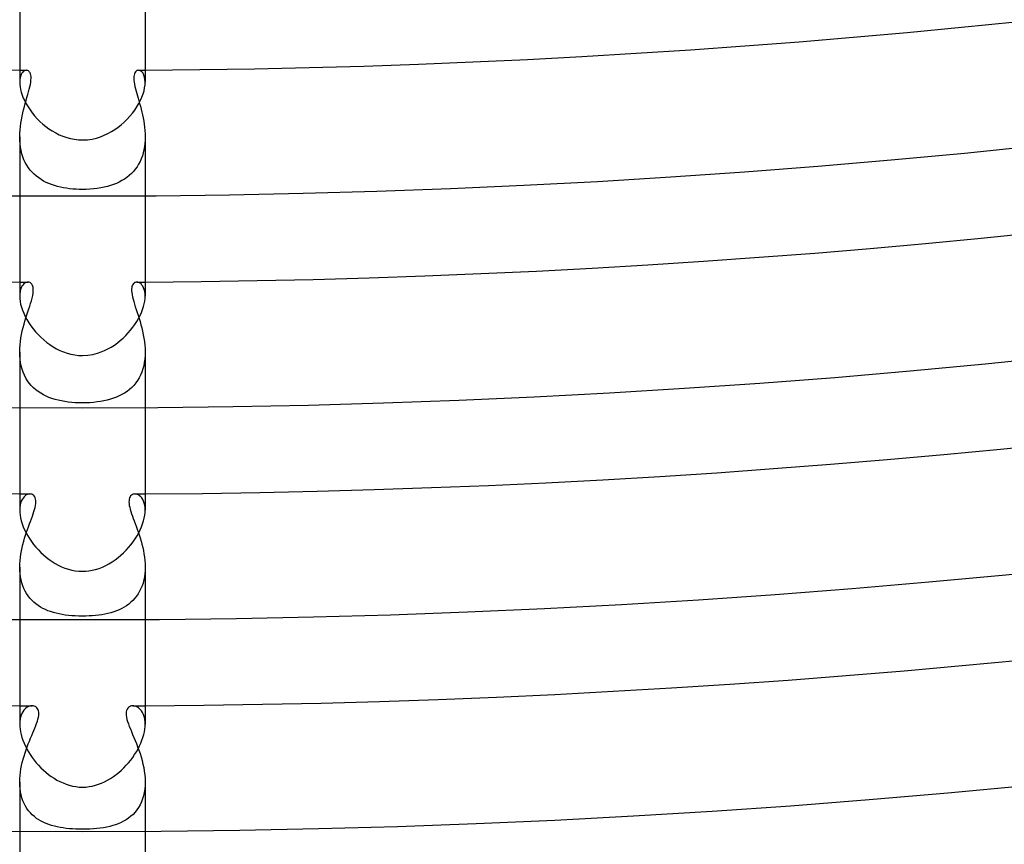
# Model space of a CAD drawing. Header units: millimetres. Extents: x -385 to 385, y -385 to 385.
# Tile 44 of 113: x -2 to 29, y -311 to -284. Entities that reach past the tile are written whole.
import ezdxf

# ---------------------------------------------------------------- set-up
doc = ezdxf.new("R2010")
doc.units = ezdxf.units.MM
doc.layers.add('HIDDEN', color=7, linetype='Continuous')
doc.layers.add('THICK', color=7, linetype='Continuous')

msp = doc.modelspace()

# ---------------------------------------------------------------- linework, layer by layer
at = {"layer": 'HIDDEN'}
for p, q in [((-1.815, -285.998), (-1.845, -286.009)), ((-1.785, -285.994), (-1.815, -285.998)), ((-1.762, -285.997), (-1.785, -285.994)), ((-1.741, -286.003), (-1.762, -285.997)), ((1.758, -285.998), (1.733, -286.007)), ((1.785, -285.994), (1.758, -285.998)), ((1.823, -286), (1.785, -285.994)), ((-1.997, -286.304), (-2, -286.377)), ((-1.987, -286.239), (-1.997, -286.304)), ((-1.972, -286.181), (-1.987, -286.239)), ((-1.953, -286.131), (-1.972, -286.181)), ((-1.93, -286.089), (-1.953, -286.131)), ((-1.903, -286.055), (-1.93, -286.089)), ((-1.875, -286.028), (-1.903, -286.055)), ((-1.845, -286.009), (-1.875, -286.028)), ((-1.72, -286.015), (-1.741, -286.003)), ((-1.701, -286.03), (-1.72, -286.015)), ((-1.684, -286.051), (-1.701, -286.03)), ((-1.668, -286.077), (-1.684, -286.051)), ((-1.655, -286.11), (-1.668, -286.077)), ((-1.645, -286.15), (-1.655, -286.11)), ((-1.648, -286.376), (-1.64, -286.311)), ((-1.639, -286.196), (-1.645, -286.15)), ((-1.64, -286.311), (-1.637, -286.251)), ((-1.637, -286.251), (-1.639, -286.196)), ((1.639, -286.195), (1.637, -286.248)), ((1.637, -286.248), (1.64, -286.308)), ((1.645, -286.148), (1.639, -286.195)), ((1.64, -286.308), (1.647, -286.372)), ((1.656, -286.107), (1.645, -286.148)), ((1.671, -286.073), (1.656, -286.107)), ((1.689, -286.044), (1.671, -286.073)), ((1.71, -286.023), (1.689, -286.044)), ((1.733, -286.007), (1.71, -286.023)), ((1.862, -286.019), (1.823, -286)), ((1.899, -286.049), (1.862, -286.019)), ((1.932, -286.092), (1.899, -286.049)), ((1.96, -286.147), (1.932, -286.092)), ((1.981, -286.213), (1.96, -286.147)), ((1.995, -286.29), (1.981, -286.213)), ((2, -286.377), (1.995, -286.29)), ((-1.717, -286.684), (-1.695, -286.6)), ((-1.695, -286.6), (-1.676, -286.521)), ((-1.676, -286.521), (-1.66, -286.446)), ((-1.66, -286.446), (-1.648, -286.376)), ((1.647, -286.372), (1.659, -286.439)), ((1.659, -286.439), (1.673, -286.51)), ((1.673, -286.51), (1.691, -286.582)), ((1.691, -286.582), (1.71, -286.656)), ((-1.795, -286.955), (-1.768, -286.861)), ((-1.768, -286.861), (-1.742, -286.771)), ((-1.742, -286.771), (-1.717, -286.684)), ((1.71, -286.656), (1.731, -286.732)), ((1.731, -286.732), (1.752, -286.809)), ((1.752, -286.809), (1.775, -286.888)), ((1.775, -286.888), (1.799, -286.971)), ((-1.901, -287.356), (-1.876, -287.252)), ((-1.876, -287.252), (-1.849, -287.151)), ((-1.849, -287.151), (-1.822, -287.052)), ((-1.822, -287.052), (-1.795, -286.955)), ((1.799, -286.971), (1.823, -287.056)), ((1.823, -287.056), (1.847, -287.143)), ((1.847, -287.143), (1.871, -287.233)), ((1.871, -287.233), (1.894, -287.325)), ((-1.946, -287.569), (-1.924, -287.462)), ((-1.924, -287.462), (-1.901, -287.356)), ((1.894, -287.325), (1.915, -287.419)), ((1.915, -287.419), (1.935, -287.515)), ((1.935, -287.515), (1.953, -287.612)), ((-1.99, -287.898), (-1.979, -287.787)), ((-1.979, -287.787), (-1.964, -287.678)), ((-1.964, -287.678), (-1.946, -287.569)), ((1.953, -287.612), (1.969, -287.711)), ((1.969, -287.711), (1.982, -287.811)), ((1.982, -287.811), (1.992, -287.913)), ((-2, -288.12), (-1.998, -288.009)), ((-1.997, -288.231), (-2, -288.12)), ((-2, -288.12), (-2, -289.993)), ((-1.998, -288.009), (-1.99, -287.898)), ((1.992, -287.913), (1.998, -288.015)), ((1.998, -288.015), (2, -288.118)), ((2, -288.118), (1.998, -288.221)), ((2, -288.12), (2, -289.993)), ((-1.989, -288.341), (-1.997, -288.231)), ((-1.976, -288.448), (-1.989, -288.341)), ((-1.956, -288.553), (-1.976, -288.448)), ((1.979, -288.426), (1.962, -288.527)), ((1.991, -288.324), (1.979, -288.426)), ((1.998, -288.221), (1.991, -288.324)), ((-1.931, -288.655), (-1.956, -288.553)), ((-1.9, -288.752), (-1.931, -288.655)), ((-1.863, -288.846), (-1.9, -288.752)), ((1.877, -288.814), (1.837, -288.903)), ((1.911, -288.721), (1.877, -288.814)), ((1.939, -288.625), (1.911, -288.721)), ((1.962, -288.527), (1.939, -288.625)), ((-1.821, -288.936), (-1.863, -288.846)), ((-1.774, -289.02), (-1.821, -288.936)), ((-1.722, -289.1), (-1.774, -289.02)), ((-1.665, -289.174), (-1.722, -289.1)), ((1.742, -289.07), (1.687, -289.147)), ((1.792, -288.989), (1.742, -289.07)), ((1.837, -288.903), (1.792, -288.989)), ((-1.604, -289.245), (-1.665, -289.174)), ((-1.538, -289.31), (-1.604, -289.245)), ((-1.468, -289.371), (-1.538, -289.31)), ((-1.395, -289.426), (-1.468, -289.371)), ((-1.319, -289.478), (-1.395, -289.426)), ((1.42, -289.408), (1.342, -289.463)), ((1.494, -289.35), (1.42, -289.408)), ((1.563, -289.286), (1.494, -289.35)), ((1.627, -289.219), (1.563, -289.286)), ((1.687, -289.147), (1.627, -289.219)), ((-1.239, -289.524), (-1.319, -289.478)), ((-1.156, -289.567), (-1.239, -289.524)), ((-1.07, -289.605), (-1.156, -289.567)), ((-0.982, -289.639), (-1.07, -289.605)), ((-0.892, -289.67), (-0.982, -289.639)), ((-0.799, -289.696), (-0.892, -289.67)), ((-0.703, -289.72), (-0.799, -289.696)), ((-0.606, -289.74), (-0.703, -289.72)), ((-0.507, -289.756), (-0.606, -289.74)), ((-0.407, -289.769), (-0.507, -289.756)), ((0.475, -289.761), (0.36, -289.775)), ((0.587, -289.743), (0.475, -289.761)), ((0.695, -289.722), (0.587, -289.743)), ((0.799, -289.696), (0.695, -289.722)), ((0.899, -289.667), (0.799, -289.696)), ((0.994, -289.635), (0.899, -289.667)), ((1.087, -289.598), (0.994, -289.635)), ((1.175, -289.557), (1.087, -289.598)), ((1.261, -289.512), (1.175, -289.557)), ((1.342, -289.463), (1.261, -289.512)), ((-0.305, -289.78), (-0.407, -289.769)), ((-0.204, -289.787), (-0.305, -289.78)), ((-0.102, -289.791), (-0.204, -289.787)), ((0, -289.793), (-0.102, -289.791)), ((0.12, -289.791), (0, -289.793)), ((0.241, -289.785), (0.12, -289.791)), ((0.36, -289.775), (0.241, -289.785)), ((-1.927, -292.878), (-1.952, -292.927)), ((-1.899, -292.837), (-1.927, -292.878)), ((-1.868, -292.804), (-1.899, -292.837)), ((-1.836, -292.778), (-1.868, -292.804)), ((-1.801, -292.759), (-1.836, -292.778)), ((-1.767, -292.748), (-1.801, -292.759)), ((-1.733, -292.745), (-1.767, -292.748)), ((-1.697, -292.749), (-1.733, -292.745)), ((-1.664, -292.762), (-1.697, -292.749)), ((-1.634, -292.784), (-1.664, -292.762)), ((-1.609, -292.815), (-1.634, -292.784)), ((-1.588, -292.854), (-1.609, -292.815)), ((-1.574, -292.902), (-1.588, -292.854)), ((-1.567, -292.958), (-1.574, -292.902)), ((1.58, -292.879), (1.571, -292.92)), ((1.592, -292.844), (1.58, -292.879)), ((1.608, -292.816), (1.592, -292.844)), ((1.626, -292.793), (1.608, -292.816)), ((1.645, -292.775), (1.626, -292.793)), ((1.665, -292.762), (1.645, -292.775)), ((1.687, -292.753), (1.665, -292.762)), ((1.709, -292.747), (1.687, -292.753)), ((1.733, -292.745), (1.709, -292.747)), ((1.767, -292.748), (1.733, -292.745)), ((1.802, -292.759), (1.767, -292.748)), ((1.836, -292.778), (1.802, -292.759)), ((1.868, -292.804), (1.836, -292.778)), ((1.899, -292.837), (1.868, -292.804)), ((1.927, -292.878), (1.899, -292.837)), ((1.951, -292.926), (1.927, -292.878)), ((-1.997, -293.115), (-2, -293.191)), ((-1.987, -293.045), (-1.997, -293.115)), ((-1.972, -292.982), (-1.987, -293.045)), ((-1.952, -292.927), (-1.972, -292.982)), ((-1.605, -293.254), (-1.586, -293.173)), ((-1.586, -293.173), (-1.573, -293.096)), ((-1.573, -293.096), (-1.566, -293.023)), ((-1.566, -293.023), (-1.567, -292.958)), ((1.571, -292.92), (1.566, -292.968)), ((1.566, -292.968), (1.566, -293.022)), ((1.566, -293.022), (1.571, -293.081)), ((1.571, -293.081), (1.581, -293.145)), ((1.581, -293.145), (1.595, -293.214)), ((1.595, -293.214), (1.614, -293.288)), ((1.972, -292.982), (1.951, -292.926)), ((1.987, -293.045), (1.972, -292.982)), ((1.997, -293.115), (1.987, -293.045)), ((2, -293.191), (1.997, -293.115)), ((-1.709, -293.598), (-1.68, -293.51)), ((-1.68, -293.51), (-1.653, -293.423)), ((-1.653, -293.423), (-1.627, -293.338)), ((-1.627, -293.338), (-1.605, -293.254)), ((1.614, -293.288), (1.635, -293.365)), ((1.635, -293.365), (1.66, -293.446)), ((1.66, -293.446), (1.687, -293.531)), ((1.687, -293.531), (1.716, -293.619)), ((-1.801, -293.884), (-1.77, -293.786)), ((-1.77, -293.786), (-1.739, -293.69)), ((-1.739, -293.69), (-1.709, -293.598)), ((1.716, -293.619), (1.745, -293.709)), ((1.745, -293.709), (1.776, -293.803)), ((1.776, -293.803), (1.806, -293.9)), ((-1.89, -294.194), (-1.862, -294.088)), ((-1.862, -294.088), (-1.832, -293.985)), ((-1.832, -293.985), (-1.801, -293.884)), ((1.806, -293.9), (1.836, -293.999)), ((1.836, -293.999), (1.866, -294.101)), ((1.866, -294.101), (1.893, -294.205)), ((-1.96, -294.522), (-1.94, -294.411)), ((-1.94, -294.411), (-1.916, -294.301)), ((-1.916, -294.301), (-1.89, -294.194)), ((1.893, -294.205), (1.919, -294.312)), ((1.919, -294.312), (1.942, -294.42)), ((1.942, -294.42), (1.961, -294.529)), ((-1.997, -294.86), (-1.989, -294.747)), ((-1.989, -294.747), (-1.977, -294.634)), ((-1.977, -294.634), (-1.96, -294.522)), ((1.961, -294.529), (1.978, -294.639)), ((1.978, -294.639), (1.99, -294.75)), ((1.99, -294.75), (1.997, -294.862)), ((-2, -294.974), (-1.997, -294.86)), ((-1.997, -295.087), (-2, -294.974)), ((-2, -294.974), (-2, -296.744)), ((-1.988, -295.199), (-1.997, -295.087)), ((1.997, -295.085), (1.989, -295.196)), ((1.997, -294.862), (2, -294.973)), ((2, -294.973), (1.997, -295.085)), ((2, -294.974), (2, -296.743)), ((-1.973, -295.309), (-1.988, -295.199)), ((-1.952, -295.415), (-1.973, -295.309)), ((-1.924, -295.518), (-1.952, -295.415)), ((1.953, -295.411), (1.926, -295.513)), ((1.974, -295.304), (1.953, -295.411)), ((1.989, -295.196), (1.974, -295.304)), ((-1.89, -295.618), (-1.924, -295.518)), ((-1.849, -295.713), (-1.89, -295.618)), ((-1.803, -295.803), (-1.849, -295.713)), ((1.853, -295.705), (1.807, -295.795)), ((1.892, -295.611), (1.853, -295.705)), ((1.926, -295.513), (1.892, -295.611)), ((-1.751, -295.888), (-1.803, -295.803)), ((-1.693, -295.967), (-1.751, -295.888)), ((-1.63, -296.042), (-1.693, -295.967)), ((-1.562, -296.111), (-1.63, -296.042)), ((1.638, -296.034), (1.571, -296.103)), ((1.699, -295.959), (1.638, -296.034)), ((1.756, -295.88), (1.699, -295.959)), ((1.807, -295.795), (1.756, -295.88)), ((-1.49, -296.175), (-1.562, -296.111)), ((-1.413, -296.233), (-1.49, -296.175)), ((-1.331, -296.287), (-1.413, -296.233)), ((-1.246, -296.335), (-1.331, -296.287)), ((-1.158, -296.379), (-1.246, -296.335)), ((1.26, -296.328), (1.173, -296.372)), ((1.344, -296.279), (1.26, -296.328)), ((1.424, -296.225), (1.344, -296.279)), ((1.499, -296.167), (1.424, -296.225)), ((1.571, -296.103), (1.499, -296.167)), ((-1.066, -296.418), (-1.158, -296.379)), ((-0.97, -296.453), (-1.066, -296.418)), ((-0.872, -296.483), (-0.97, -296.453)), ((-0.771, -296.51), (-0.872, -296.483)), ((-0.666, -296.532), (-0.771, -296.51)), ((-0.56, -296.551), (-0.666, -296.532)), ((-0.45, -296.566), (-0.56, -296.551)), ((-0.339, -296.578), (-0.45, -296.566)), ((-0.226, -296.586), (-0.339, -296.578)), ((-0.113, -296.591), (-0.226, -296.586)), ((0, -296.592), (-0.113, -296.591)), ((0.117, -296.591), (0, -296.592)), ((0.234, -296.586), (0.117, -296.591)), ((0.351, -296.577), (0.234, -296.586)), ((0.466, -296.564), (0.351, -296.577)), ((0.577, -296.548), (0.466, -296.564)), ((0.685, -296.529), (0.577, -296.548)), ((0.79, -296.505), (0.685, -296.529)), ((0.891, -296.478), (0.79, -296.505)), ((0.989, -296.447), (0.891, -296.478)), ((1.083, -296.412), (0.989, -296.447)), ((1.173, -296.372), (1.083, -296.412)), ((-1.674, -299.495), (-1.712, -299.499)), ((-1.643, -299.498), (-1.674, -299.495)), ((-1.614, -299.506), (-1.643, -299.498)), ((1.643, -299.498), (1.613, -299.506)), ((1.674, -299.495), (1.643, -299.498)), ((1.712, -299.499), (1.674, -299.495)), ((-1.971, -299.785), (-1.987, -299.853)), ((-1.95, -299.724), (-1.971, -299.785)), ((-1.924, -299.67), (-1.95, -299.724)), ((-1.894, -299.624), (-1.924, -299.67)), ((-1.861, -299.584), (-1.894, -299.624)), ((-1.826, -299.552), (-1.861, -299.584)), ((-1.789, -299.527), (-1.826, -299.552)), ((-1.751, -299.509), (-1.789, -299.527)), ((-1.712, -299.499), (-1.751, -299.509)), ((-1.586, -299.518), (-1.614, -299.506)), ((-1.561, -299.536), (-1.586, -299.518)), ((-1.538, -299.559), (-1.561, -299.536)), ((-1.519, -299.587), (-1.538, -299.559)), ((-1.504, -299.62), (-1.519, -299.587)), ((-1.493, -299.659), (-1.504, -299.62)), ((-1.496, -299.861), (-1.488, -299.804)), ((-1.486, -299.702), (-1.493, -299.659)), ((-1.488, -299.804), (-1.484, -299.751)), ((-1.484, -299.751), (-1.486, -299.702)), ((1.486, -299.701), (1.484, -299.749)), ((1.484, -299.749), (1.487, -299.801)), ((1.493, -299.658), (1.486, -299.701)), ((1.487, -299.801), (1.495, -299.858)), ((1.504, -299.62), (1.493, -299.658)), ((1.519, -299.587), (1.504, -299.62)), ((1.538, -299.559), (1.519, -299.587)), ((1.56, -299.536), (1.538, -299.559)), ((1.585, -299.519), (1.56, -299.536)), ((1.613, -299.506), (1.585, -299.519)), ((1.75, -299.509), (1.712, -299.499)), ((1.788, -299.527), (1.75, -299.509)), ((1.825, -299.551), (1.788, -299.527)), ((1.861, -299.583), (1.825, -299.551)), ((1.894, -299.623), (1.861, -299.583)), ((1.923, -299.669), (1.894, -299.623)), ((1.949, -299.723), (1.923, -299.669)), ((1.97, -299.784), (1.949, -299.723)), ((1.986, -299.852), (1.97, -299.784)), ((-1.997, -299.927), (-2, -300.008)), ((-1.987, -299.853), (-1.997, -299.927)), ((-1.568, -300.13), (-1.545, -300.058)), ((-1.545, -300.058), (-1.524, -299.988)), ((-1.524, -299.988), (-1.508, -299.922)), ((-1.508, -299.922), (-1.496, -299.861)), ((1.495, -299.858), (1.507, -299.919)), ((1.507, -299.919), (1.523, -299.984)), ((1.523, -299.984), (1.543, -300.052)), ((1.543, -300.052), (1.566, -300.123)), ((1.566, -300.123), (1.592, -300.198)), ((1.997, -299.927), (1.986, -299.852)), ((2, -300.008), (1.997, -299.927)), ((-1.685, -300.451), (-1.654, -300.367)), ((-1.654, -300.367), (-1.623, -300.285)), ((-1.623, -300.285), (-1.595, -300.206)), ((-1.595, -300.206), (-1.568, -300.13)), ((1.592, -300.198), (1.62, -300.275)), ((1.62, -300.275), (1.649, -300.355)), ((1.649, -300.355), (1.68, -300.438)), ((1.68, -300.438), (1.712, -300.524)), ((-1.812, -300.811), (-1.781, -300.717)), ((-1.781, -300.717), (-1.749, -300.626)), ((-1.749, -300.626), (-1.717, -300.537)), ((-1.717, -300.537), (-1.685, -300.451)), ((1.712, -300.524), (1.744, -300.613)), ((1.744, -300.613), (1.776, -300.704)), ((1.776, -300.704), (1.808, -300.798)), ((-1.899, -301.103), (-1.872, -301.004)), ((-1.872, -301.004), (-1.843, -300.907)), ((-1.843, -300.907), (-1.812, -300.811)), ((1.808, -300.798), (1.839, -300.895)), ((1.839, -300.895), (1.869, -300.994)), ((1.869, -300.994), (1.896, -301.094)), ((-1.964, -301.409), (-1.945, -301.306)), ((-1.945, -301.306), (-1.923, -301.204)), ((-1.923, -301.204), (-1.899, -301.103)), ((1.896, -301.094), (1.921, -301.196)), ((1.921, -301.196), (1.944, -301.299)), ((1.944, -301.299), (1.963, -301.404)), ((-1.998, -301.721), (-1.99, -301.617)), ((-1.99, -301.617), (-1.979, -301.513)), ((-1.979, -301.513), (-1.964, -301.409)), ((1.963, -301.404), (1.979, -301.509)), ((1.979, -301.509), (1.99, -301.614)), ((1.99, -301.614), (1.997, -301.72)), ((-2, -301.825), (-1.998, -301.721)), ((-1.997, -301.929), (-2, -301.825)), ((-2, -301.826), (-2, -303.494)), ((-1.99, -302.032), (-1.997, -301.929)), ((1.997, -301.931), (1.989, -302.035)), ((1.997, -301.72), (2, -301.825)), ((2, -301.825), (1.997, -301.931)), ((2, -301.826), (2, -303.493)), ((-1.976, -302.133), (-1.99, -302.032)), ((-1.958, -302.231), (-1.976, -302.133)), ((-1.933, -302.327), (-1.958, -302.231)), ((1.957, -302.236), (1.932, -302.332)), ((1.976, -302.137), (1.957, -302.236)), ((1.989, -302.035), (1.976, -302.137)), ((-1.903, -302.418), (-1.933, -302.327)), ((-1.868, -302.506), (-1.903, -302.418)), ((-1.827, -302.59), (-1.868, -302.506)), ((-1.781, -302.669), (-1.827, -302.59)), ((1.824, -302.596), (1.777, -302.676)), ((1.865, -302.512), (1.824, -302.596)), ((1.901, -302.424), (1.865, -302.512)), ((1.932, -302.332), (1.901, -302.424)), ((-1.731, -302.744), (-1.781, -302.669)), ((-1.676, -302.814), (-1.731, -302.744)), ((-1.616, -302.88), (-1.676, -302.814)), ((-1.553, -302.941), (-1.616, -302.88)), ((-1.485, -302.997), (-1.553, -302.941)), ((1.546, -302.947), (1.478, -303.003)), ((1.611, -302.886), (1.546, -302.947)), ((1.671, -302.82), (1.611, -302.886)), ((1.726, -302.75), (1.671, -302.82)), ((1.777, -302.676), (1.726, -302.75)), ((-1.414, -303.049), (-1.485, -302.997)), ((-1.34, -303.097), (-1.414, -303.049)), ((-1.262, -303.14), (-1.34, -303.097)), ((-1.182, -303.179), (-1.262, -303.14)), ((-1.099, -303.214), (-1.182, -303.179)), ((-1.014, -303.245), (-1.099, -303.214)), ((-0.926, -303.273), (-1.014, -303.245)), ((0.998, -303.25), (0.908, -303.278)), ((1.086, -303.219), (0.998, -303.25)), ((1.17, -303.184), (1.086, -303.219)), ((1.252, -303.145), (1.17, -303.184)), ((1.331, -303.102), (1.252, -303.145)), ((1.406, -303.055), (1.331, -303.102)), ((1.478, -303.003), (1.406, -303.055)), ((-0.837, -303.297), (-0.926, -303.273)), ((-0.745, -303.318), (-0.837, -303.297)), ((-0.649, -303.336), (-0.745, -303.318)), ((-0.549, -303.352), (-0.649, -303.336)), ((-0.445, -303.365), (-0.549, -303.352)), ((-0.337, -303.375), (-0.445, -303.365)), ((-0.226, -303.382), (-0.337, -303.375)), ((-0.113, -303.386), (-0.226, -303.382)), ((0, -303.388), (-0.113, -303.386)), ((0.105, -303.387), (0, -303.388)), ((0.21, -303.383), (0.105, -303.387)), ((0.315, -303.376), (0.21, -303.383)), ((0.419, -303.367), (0.315, -303.376)), ((0.521, -303.356), (0.419, -303.367)), ((0.621, -303.341), (0.521, -303.356)), ((0.719, -303.323), (0.621, -303.341)), ((0.815, -303.302), (0.719, -303.323)), ((0.908, -303.278), (0.815, -303.302)), ((-1.871, -306.389), (-1.902, -306.434)), ((-1.837, -306.35), (-1.871, -306.389)), ((-1.801, -306.318), (-1.837, -306.35)), ((-1.763, -306.291), (-1.801, -306.318)), ((-1.724, -306.271), (-1.763, -306.291)), ((-1.685, -306.257), (-1.724, -306.271)), ((-1.645, -306.248), (-1.685, -306.257)), ((-1.607, -306.246), (-1.645, -306.248)), ((-1.573, -306.248), (-1.607, -306.246)), ((-1.54, -306.256), (-1.573, -306.248)), ((-1.509, -306.268), (-1.54, -306.256)), ((-1.48, -306.286), (-1.509, -306.268)), ((-1.454, -306.308), (-1.48, -306.286)), ((-1.433, -306.336), (-1.454, -306.308)), ((-1.415, -306.369), (-1.433, -306.336)), ((-1.402, -306.406), (-1.415, -306.369)), ((1.406, -306.394), (1.396, -306.439)), ((1.422, -306.354), (1.406, -306.394)), ((1.443, -306.321), (1.422, -306.354)), ((1.47, -306.294), (1.443, -306.321)), ((1.5, -306.273), (1.47, -306.294)), ((1.533, -306.258), (1.5, -306.273)), ((1.569, -306.249), (1.533, -306.258)), ((1.607, -306.246), (1.569, -306.249)), ((1.643, -306.248), (1.607, -306.246)), ((1.679, -306.255), (1.643, -306.248)), ((1.716, -306.268), (1.679, -306.255)), ((1.752, -306.285), (1.716, -306.268)), ((1.788, -306.308), (1.752, -306.285)), ((1.823, -306.336), (1.788, -306.308)), ((1.855, -306.37), (1.823, -306.336)), ((1.886, -306.408), (1.855, -306.37)), ((-1.988, -306.673), (-1.997, -306.748)), ((-1.973, -306.605), (-1.988, -306.673)), ((-1.954, -306.542), (-1.973, -306.605)), ((-1.93, -306.485), (-1.954, -306.542)), ((-1.902, -306.434), (-1.93, -306.485)), ((-1.436, -306.735), (-1.418, -306.669)), ((-1.418, -306.669), (-1.404, -306.608)), ((-1.404, -306.608), (-1.395, -306.551)), ((-1.394, -306.45), (-1.402, -306.406)), ((-1.395, -306.551), (-1.392, -306.498)), ((-1.392, -306.498), (-1.394, -306.45)), ((1.396, -306.439), (1.392, -306.491)), ((1.392, -306.491), (1.395, -306.547)), ((1.395, -306.547), (1.404, -306.609)), ((1.404, -306.609), (1.42, -306.676)), ((1.42, -306.676), (1.44, -306.747)), ((1.914, -306.453), (1.886, -306.408)), ((1.938, -306.502), (1.914, -306.453)), ((1.959, -306.557), (1.938, -306.502)), ((1.977, -306.617), (1.959, -306.557)), ((1.989, -306.683), (1.977, -306.617)), ((1.997, -306.753), (1.989, -306.683)), ((-1.997, -306.748), (-2, -306.828)), ((-1.582, -307.111), (-1.548, -307.03)), ((-1.548, -307.03), (-1.516, -306.952)), ((-1.516, -306.952), (-1.486, -306.876)), ((-1.486, -306.876), (-1.459, -306.804)), ((-1.459, -306.804), (-1.436, -306.735)), ((1.44, -306.747), (1.466, -306.821)), ((1.466, -306.821), (1.495, -306.9)), ((1.495, -306.9), (1.528, -306.982)), ((1.528, -306.982), (1.563, -307.067)), ((2, -306.828), (1.997, -306.753)), ((-1.689, -307.369), (-1.653, -307.281)), ((-1.653, -307.281), (-1.617, -307.195)), ((-1.617, -307.195), (-1.582, -307.111)), ((1.563, -307.067), (1.601, -307.157)), ((1.601, -307.157), (1.64, -307.25)), ((1.64, -307.25), (1.68, -307.347)), ((1.68, -307.347), (1.72, -307.447)), ((-1.83, -307.746), (-1.796, -307.648)), ((-1.796, -307.648), (-1.761, -307.553)), ((-1.761, -307.553), (-1.726, -307.46)), ((-1.726, -307.46), (-1.689, -307.369)), ((1.72, -307.447), (1.76, -307.55)), ((1.76, -307.55), (1.799, -307.655)), ((1.799, -307.655), (1.836, -307.763)), ((-1.917, -308.047), (-1.891, -307.945)), ((-1.891, -307.945), (-1.861, -307.845)), ((-1.861, -307.845), (-1.83, -307.746)), ((1.836, -307.763), (1.87, -307.873)), ((1.87, -307.873), (1.902, -307.985)), ((-1.978, -308.359), (-1.961, -308.254)), ((-1.961, -308.254), (-1.941, -308.15)), ((-1.941, -308.15), (-1.917, -308.047)), ((1.902, -307.985), (1.93, -308.099)), ((1.93, -308.099), (1.954, -308.214)), ((1.954, -308.214), (1.973, -308.329)), ((-2, -308.674), (-1.997, -308.569)), ((-1.997, -308.569), (-1.99, -308.464)), ((-1.99, -308.464), (-1.978, -308.359)), ((1.973, -308.329), (1.988, -308.445)), ((1.988, -308.445), (1.997, -308.56)), ((1.997, -308.56), (2, -308.675)), ((-1.997, -308.779), (-2, -308.674)), ((-2, -308.675), (-2, -310.244)), ((-1.989, -308.883), (-1.997, -308.779)), ((-1.975, -308.984), (-1.989, -308.883)), ((1.987, -308.899), (1.971, -309.007)), ((1.997, -308.788), (1.987, -308.899)), ((2, -308.675), (1.997, -308.788)), ((2, -308.675), (2, -310.244)), ((-1.955, -309.083), (-1.975, -308.984)), ((-1.929, -309.177), (-1.955, -309.083)), ((-1.897, -309.268), (-1.929, -309.177)), ((1.918, -309.212), (1.882, -309.307)), ((1.948, -309.112), (1.918, -309.212)), ((1.971, -309.007), (1.948, -309.112)), ((-1.86, -309.355), (-1.897, -309.268)), ((-1.817, -309.438), (-1.86, -309.355)), ((-1.769, -309.515), (-1.817, -309.438)), ((-1.717, -309.588), (-1.769, -309.515)), ((1.791, -309.481), (1.737, -309.561)), ((1.839, -309.396), (1.791, -309.481)), ((1.882, -309.307), (1.839, -309.396)), ((-1.659, -309.656), (-1.717, -309.588)), ((-1.597, -309.719), (-1.659, -309.656)), ((-1.531, -309.777), (-1.597, -309.719)), ((-1.461, -309.831), (-1.531, -309.777)), ((-1.388, -309.88), (-1.461, -309.831)), ((1.472, -309.823), (1.395, -309.876)), ((1.545, -309.766), (1.472, -309.823)), ((1.614, -309.703), (1.545, -309.766)), ((1.678, -309.635), (1.614, -309.703)), ((1.737, -309.561), (1.678, -309.635)), ((-1.312, -309.924), (-1.388, -309.88)), ((-1.233, -309.964), (-1.312, -309.924)), ((-1.151, -309.999), (-1.233, -309.964)), ((-1.067, -310.031), (-1.151, -309.999)), ((-0.981, -310.059), (-1.067, -310.031)), ((-0.893, -310.083), (-0.981, -310.059)), ((-0.802, -310.104), (-0.893, -310.083)), ((-0.709, -310.122), (-0.802, -310.104)), ((-0.613, -310.137), (-0.709, -310.122)), ((-0.514, -310.15), (-0.613, -310.137)), ((-0.414, -310.16), (-0.514, -310.15)), ((-0.311, -310.168), (-0.414, -310.16)), ((-0.208, -310.173), (-0.311, -310.168)), ((0.35, -310.165), (0.234, -310.172)), ((0.463, -310.156), (0.35, -310.165)), ((0.571, -310.143), (0.463, -310.156)), ((0.675, -310.128), (0.571, -310.143)), ((0.776, -310.109), (0.675, -310.128)), ((0.872, -310.088), (0.776, -310.109)), ((0.965, -310.063), (0.872, -310.088)), ((1.056, -310.035), (0.965, -310.063)), ((1.144, -310.002), (1.056, -310.035)), ((1.231, -309.965), (1.144, -310.002)), ((1.314, -309.923), (1.231, -309.965)), ((1.395, -309.876), (1.314, -309.923)), ((-0.104, -310.177), (-0.208, -310.173)), ((0, -310.178), (-0.104, -310.177)), ((0.117, -310.176), (0, -310.178)), ((0.234, -310.172), (0.117, -310.176))]:
    msp.add_line(p, q, dxfattribs=at)
for radius, start, end in [(286, 269.59935, 269.64249), (286, 270.35749, 270.40069), (292.75, 269.60857, 269.66089), (292.75, 270.33915, 270.39141), (299.5, 269.6174, 269.67979), (299.5, 270.32024, 270.38264), (306.25, 269.62582, 269.69933), (306.25, 270.30071, 270.37416)]:
    msp.add_arc((0, 0), radius, start, end, dxfattribs=at)
at = {"layer": 'THICK'}
for p, q in [((-2, -283.243), (-2, -286.377)), ((2, -283.243), (2, -286.377)), ((-2, -286.377), (-1.997, -286.449)), ((-1.997, -286.449), (-1.988, -286.526)), ((-1.988, -286.526), (-1.973, -286.609)), ((-1.973, -286.609), (-1.95, -286.695)), ((1.964, -286.646), (1.984, -286.551)), ((1.984, -286.551), (1.996, -286.461)), ((1.996, -286.461), (2, -286.377)), ((-1.95, -286.695), (-1.921, -286.785)), ((-1.921, -286.785), (-1.884, -286.879)), ((-1.884, -286.879), (-1.84, -286.974)), ((1.852, -286.951), (1.897, -286.847)), ((1.897, -286.847), (1.935, -286.745)), ((1.935, -286.745), (1.964, -286.646)), ((-1.84, -286.974), (-1.79, -287.069)), ((-1.79, -287.069), (-1.733, -287.165)), ((-1.733, -287.165), (-1.669, -287.26)), ((1.668, -287.262), (1.737, -287.159)), ((1.737, -287.159), (1.798, -287.055)), ((1.798, -287.055), (1.852, -286.951)), ((-1.669, -287.26), (-1.599, -287.355)), ((-1.599, -287.355), (-1.523, -287.447)), ((-1.523, -287.447), (-1.442, -287.537)), ((-1.442, -287.537), (-1.355, -287.624)), ((1.334, -287.644), (1.426, -287.554)), ((1.426, -287.554), (1.512, -287.46)), ((1.512, -287.46), (1.593, -287.362)), ((1.593, -287.362), (1.668, -287.262)), ((-1.355, -287.624), (-1.263, -287.707)), ((-1.263, -287.707), (-1.167, -287.786)), ((-1.167, -287.786), (-1.066, -287.86)), ((-1.066, -287.86), (-0.961, -287.928)), ((1.031, -287.883), (1.137, -287.809)), ((1.137, -287.809), (1.238, -287.729)), ((1.238, -287.729), (1.334, -287.644)), ((-0.961, -287.928), (-0.851, -287.991)), ((-0.851, -287.991), (-0.738, -288.048)), ((-0.738, -288.048), (-0.62, -288.097)), ((-0.62, -288.097), (-0.5, -288.138)), ((-0.5, -288.138), (-0.378, -288.171)), ((-0.378, -288.171), (-0.253, -288.195)), ((-0.253, -288.195), (-0.127, -288.21)), ((0.158, -288.207), (0.306, -288.186)), ((0.306, -288.186), (0.446, -288.154)), ((0.446, -288.154), (0.575, -288.114)), ((0.575, -288.114), (0.694, -288.067)), ((0.694, -288.067), (0.81, -288.013)), ((0.81, -288.013), (0.922, -287.951)), ((0.922, -287.951), (1.031, -287.883)), ((-0.127, -288.21), (0, -288.215)), ((0, -288.215), (0.158, -288.207)), ((-2, -289.993), (-2, -293.192)), ((2, -289.993), (2, -293.192)), ((-2, -293.191), (-1.997, -293.272)), ((1.997, -293.268), (2, -293.191)), ((-1.997, -293.272), (-1.986, -293.358)), ((-1.986, -293.358), (-1.969, -293.448)), ((-1.969, -293.448), (-1.944, -293.542)), ((1.92, -293.618), (1.949, -293.525)), ((1.949, -293.525), (1.972, -293.436)), ((1.972, -293.436), (1.988, -293.35)), ((1.988, -293.35), (1.997, -293.268)), ((-1.944, -293.542), (-1.912, -293.639)), ((-1.912, -293.639), (-1.872, -293.738)), ((-1.872, -293.738), (-1.825, -293.838)), ((-1.825, -293.838), (-1.772, -293.938)), ((1.792, -293.902), (1.841, -293.806)), ((1.841, -293.806), (1.883, -293.712)), ((1.883, -293.712), (1.92, -293.618)), ((-1.772, -293.938), (-1.712, -294.038)), ((-1.712, -294.038), (-1.645, -294.136)), ((-1.645, -294.136), (-1.574, -294.232)), ((1.609, -294.185), (1.676, -294.092)), ((1.676, -294.092), (1.737, -293.997)), ((1.737, -293.997), (1.792, -293.902)), ((-1.574, -294.232), (-1.496, -294.325)), ((-1.496, -294.325), (-1.413, -294.416)), ((-1.413, -294.416), (-1.326, -294.503)), ((1.296, -294.53), (1.381, -294.449)), ((1.381, -294.449), (1.462, -294.364)), ((1.462, -294.364), (1.538, -294.276)), ((1.538, -294.276), (1.609, -294.185)), ((-1.326, -294.503), (-1.234, -294.586)), ((-1.234, -294.586), (-1.138, -294.664)), ((-1.138, -294.664), (-1.038, -294.737)), ((-1.038, -294.737), (-0.934, -294.804)), ((0.918, -294.814), (1.018, -294.75)), ((1.018, -294.75), (1.115, -294.681)), ((1.115, -294.681), (1.208, -294.608)), ((1.208, -294.608), (1.296, -294.53)), ((-0.934, -294.804), (-0.827, -294.866)), ((-0.827, -294.866), (-0.716, -294.921)), ((-0.716, -294.921), (-0.602, -294.969)), ((-0.602, -294.969), (-0.485, -295.009)), ((-0.485, -295.009), (-0.366, -295.041)), ((-0.366, -295.041), (-0.245, -295.064)), ((-0.245, -295.064), (-0.123, -295.079)), ((-0.123, -295.079), (0, -295.083)), ((0, -295.083), (0.177, -295.073)), ((0.177, -295.073), (0.337, -295.048)), ((0.337, -295.048), (0.479, -295.011)), ((0.479, -295.011), (0.6, -294.969)), ((0.6, -294.969), (0.709, -294.924)), ((0.709, -294.924), (0.815, -294.872)), ((0.815, -294.872), (0.918, -294.814)), ((-2, -296.744), (-2, -300.009)), ((2, -296.743), (2, -300.009)), ((-2, -300.008), (-1.997, -300.088)), ((-1.997, -300.088), (-1.988, -300.172)), ((1.988, -300.172), (1.997, -300.088)), ((1.997, -300.088), (2, -300.008)), ((-1.988, -300.172), (-1.972, -300.26)), ((-1.972, -300.26), (-1.95, -300.351)), ((-1.95, -300.351), (-1.921, -300.444)), ((1.92, -300.446), (1.95, -300.352)), ((1.95, -300.352), (1.972, -300.261)), ((1.972, -300.261), (1.988, -300.172)), ((-1.921, -300.444), (-1.886, -300.538)), ((-1.886, -300.538), (-1.845, -300.634)), ((-1.845, -300.634), (-1.798, -300.73)), ((-1.798, -300.73), (-1.745, -300.825)), ((1.742, -300.83), (1.795, -300.734)), ((1.795, -300.734), (1.843, -300.638)), ((1.843, -300.638), (1.885, -300.542)), ((1.885, -300.542), (1.92, -300.446)), ((-1.745, -300.825), (-1.686, -300.919)), ((-1.686, -300.919), (-1.623, -301.012)), ((-1.623, -301.012), (-1.555, -301.103)), ((1.548, -301.111), (1.618, -301.019)), ((1.618, -301.019), (1.682, -300.925)), ((1.682, -300.925), (1.742, -300.83)), ((-1.555, -301.103), (-1.482, -301.191)), ((-1.482, -301.191), (-1.405, -301.276)), ((-1.405, -301.276), (-1.324, -301.358)), ((-1.324, -301.358), (-1.24, -301.437)), ((1.228, -301.448), (1.314, -301.369)), ((1.314, -301.369), (1.396, -301.286)), ((1.396, -301.286), (1.474, -301.2)), ((1.474, -301.2), (1.548, -301.111)), ((-1.24, -301.437), (-1.152, -301.512)), ((-1.152, -301.512), (-1.06, -301.582)), ((-1.06, -301.582), (-0.966, -301.647)), ((-0.966, -301.647), (-0.868, -301.708)), ((0.847, -301.72), (0.947, -301.659)), ((0.947, -301.659), (1.044, -301.593)), ((1.044, -301.593), (1.138, -301.523)), ((1.138, -301.523), (1.228, -301.448)), ((-0.868, -301.708), (-0.768, -301.763)), ((-0.768, -301.763), (-0.664, -301.812)), ((-0.664, -301.812), (-0.558, -301.855)), ((-0.558, -301.855), (-0.449, -301.891)), ((-0.449, -301.891), (-0.339, -301.919)), ((-0.339, -301.919), (-0.227, -301.94)), ((-0.227, -301.94), (-0.114, -301.952)), ((-0.114, -301.952), (0, -301.957)), ((0, -301.957), (0.104, -301.953)), ((0.104, -301.953), (0.209, -301.942)), ((0.209, -301.942), (0.315, -301.924)), ((0.315, -301.924), (0.422, -301.898)), ((0.422, -301.898), (0.53, -301.865)), ((0.53, -301.865), (0.638, -301.823)), ((0.638, -301.823), (0.744, -301.774)), ((0.744, -301.774), (0.847, -301.72)), ((-2, -303.494), (-2, -306.828)), ((2, -303.493), (2, -306.828)), ((-2, -306.828), (-1.997, -306.907)), ((-1.997, -306.907), (-1.989, -306.989)), ((-1.989, -306.989), (-1.975, -307.075)), ((1.975, -307.073), (1.989, -306.988)), ((1.989, -306.988), (1.997, -306.906)), ((1.997, -306.906), (2, -306.828)), ((-1.975, -307.075), (-1.955, -307.163)), ((-1.955, -307.163), (-1.929, -307.253)), ((-1.929, -307.253), (-1.898, -307.344)), ((-1.898, -307.344), (-1.861, -307.436)), ((1.862, -307.433), (1.899, -307.341)), ((1.899, -307.341), (1.93, -307.25)), ((1.93, -307.25), (1.955, -307.16)), ((1.955, -307.16), (1.975, -307.073)), ((-1.861, -307.436), (-1.818, -307.529)), ((-1.818, -307.529), (-1.771, -307.62)), ((-1.771, -307.62), (-1.72, -307.711)), ((1.722, -307.708), (1.773, -307.617)), ((1.773, -307.617), (1.82, -307.525)), ((1.82, -307.525), (1.862, -307.433)), ((-1.72, -307.711), (-1.664, -307.8)), ((-1.664, -307.8), (-1.603, -307.888)), ((-1.603, -307.888), (-1.539, -307.974)), ((-1.539, -307.974), (-1.47, -308.058)), ((1.47, -308.058), (1.539, -307.973)), ((1.539, -307.973), (1.604, -307.887)), ((1.604, -307.887), (1.665, -307.798)), ((1.665, -307.798), (1.722, -307.708)), ((-1.47, -308.058), (-1.398, -308.139)), ((-1.398, -308.139), (-1.323, -308.217)), ((-1.323, -308.217), (-1.245, -308.292)), ((1.242, -308.294), (1.321, -308.219)), ((1.321, -308.219), (1.397, -308.14)), ((1.397, -308.14), (1.47, -308.058)), ((-1.245, -308.292), (-1.164, -308.363)), ((-1.164, -308.363), (-1.08, -308.431)), ((-1.08, -308.431), (-0.993, -308.495)), ((-0.993, -308.495), (-0.903, -308.554)), ((-0.903, -308.554), (-0.811, -308.609)), ((0.804, -308.613), (0.897, -308.559)), ((0.897, -308.559), (0.987, -308.499)), ((0.987, -308.499), (1.075, -308.435)), ((1.075, -308.435), (1.16, -308.367)), ((1.16, -308.367), (1.242, -308.294)), ((-0.811, -308.609), (-0.716, -308.659)), ((-0.716, -308.659), (-0.619, -308.704)), ((-0.619, -308.704), (-0.52, -308.743)), ((-0.52, -308.743), (-0.419, -308.775)), ((-0.419, -308.775), (-0.316, -308.801)), ((-0.316, -308.801), (-0.212, -308.82)), ((-0.212, -308.82), (-0.107, -308.832)), ((-0.107, -308.832), (0, -308.836)), ((0, -308.836), (0.106, -308.832)), ((0.106, -308.832), (0.21, -308.82)), ((0.21, -308.82), (0.313, -308.802)), ((0.313, -308.802), (0.415, -308.777)), ((0.415, -308.777), (0.515, -308.745)), ((0.515, -308.745), (0.613, -308.707)), ((0.613, -308.707), (0.709, -308.663)), ((0.709, -308.663), (0.804, -308.613)), ((-2, -310.244), (-2, -313.65)), ((2, -310.244), (2, -313.65))]:
    msp.add_line(p, q, dxfattribs=at)
for radius, start, end in [(330.5, 179.99998, 0), (323.75, 179.99998, 0), (317, 179.99998, 0), (310.25, 179.99998, 0), (303.5, 179.99998, 0), (296.75, 179.99998, 0), (290, 179.99998, 0), (286, 225.4007, 269.59935), (286, 270.40069, 314.59934), (292.75, 225.39142, 269.60857), (292.75, 270.39141, 314.60856), (299.5, 225.38259, 269.6174), (299.5, 270.38264, 314.61739), (306.25, 225.37417, 269.62582), (306.25, 270.37416, 314.62581), (313, 225.36609, 269.6339), (313, 270.36608, 314.63389), (319.75, 225.35836, 269.64163), (319.75, 270.3584, 314.64162), (326.5, 270.35096, 314.64902), (333.25, 270.34385, 314.65612), (337.25, 225.08609, 269.9139), (337.25, 270.08608, 314.91389), (341, 225.33607, 269.66398), (341, 270.33606, 314.66397), (345, 225.3316, 269.66839), (345, 270.33159, 314.66844)]:
    msp.add_arc((0, 0), radius, start, end, dxfattribs=at)

doc.saveas('drawing.dxf')
